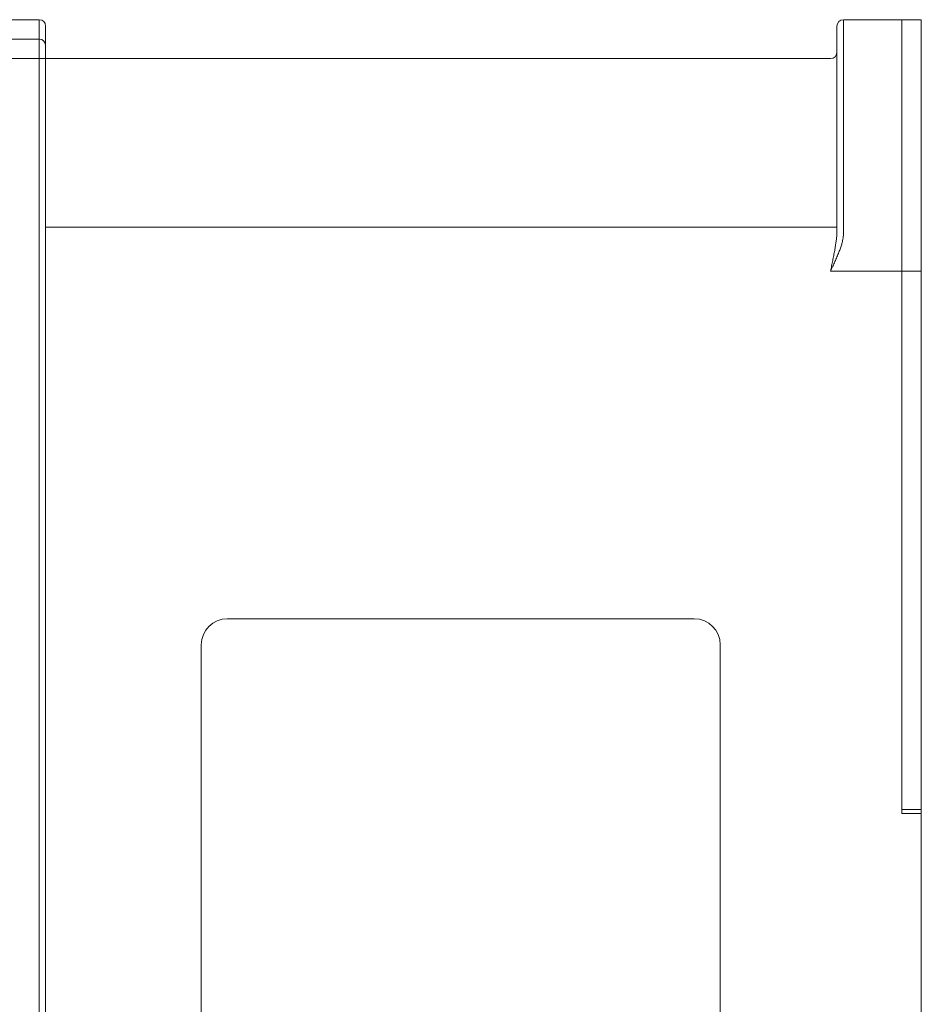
# Model space of a CAD drawing. Header units: millimetres. Extents: x -473 to 23648, y -382 to 1866.
# Tile 9 of 256: x -172 to -102, y 156 to 232. Entities that reach past the tile are written whole.
import ezdxf

# ---------------------------------------------------------------- set-up
doc = ezdxf.new("R2010")
doc.units = ezdxf.units.MM
doc.header["$LTSCALE"] = 80
for name, color, linetype in [('02___PRT_ALL_AXES', 7, 'CONTINUOUS'), ('09_ALL_ROUNDS', 7, 'CONTINUOUS'), ('20_ALL_FEATURES', 7, 'CONTINUOUS')]:
    doc.layers.add(name, color=color, linetype=linetype)

msp = doc.modelspace()

# ---------------------------------------------------------------- linework, layer by layer
at = {"layer": '02___PRT_ALL_AXES', "color": 0, "linetype": 'Continuous', "lineweight": 0}
for p, q in [((-119.797, 185.634), (-155.797, 185.634)), ((-157.797, 183.634), (-157.797, 112.634)), ((-117.797, 112.634), (-117.797, 183.634))]:
    msp.add_line(p, q, dxfattribs=at)
for centre, start, end in [((-155.797, 183.634), 90, 180), ((-119.797, 183.634), 0, 90)]:
    msp.add_arc(centre, 2, start, end, dxfattribs=at)
at = {"layer": '09_ALL_ROUNDS', "color": 0, "linetype": 'Continuous', "lineweight": 0}
for p, q in [((-170.297, 231.815), (-170.297, 45.815)), ((-108.297, 231.813), (-108.297, 215.361)), ((-103.797, 231.813), (-108.297, 231.813)), ((-103.797, 231.813), (-103.797, 212.428)), ((-169.797, 231.315), (-169.797, 46.315)), ((-108.797, 231.313), (-108.797, 215.618)), ((-170.297, 230.315), (-173.297, 230.315)), ((-109.297, 228.815), (-170.297, 228.815)), ((-108.797, 215.813), (-169.797, 215.813)), ((-103.797, 212.428), (-109.297, 212.428))]:
    msp.add_line(p, q, dxfattribs=at)
for centre, radius, start, end in [((-170.297, 231.315), 0.5, 0, 90), ((-108.297, 231.313), 0.5, 90, 180), ((-170.297, 229.815), 0.5, 360, 90), ((-109.297, 229.315), 0.5, 270, 0), ((-114.231, 215.616), 5.434, 356.2201, 0.02217), ((-111.046, 215.36), 2.748, 352.47922, 0.01261)]:
    msp.add_arc(centre, radius, start, end, dxfattribs=at)
for points, knots in [([(-108.809, 215.258), (-108.815, 215.173), (-108.83, 214.991), (-108.865, 214.702), (-108.913, 214.377), (-108.974, 214.017), (-109.022, 213.766), (-109.047, 213.635)], [0, 0, 0, 0, 0.255719, 0.54618, 0.874794, 1.240679, 1.641551, 1.641551, 1.641551, 1.641551]), ([(-108.797, 213.525), (-108.746, 213.644), (-108.652, 213.871), (-108.529, 214.198), (-108.434, 214.493), (-108.364, 214.757), (-108.332, 214.923), (-108.321, 215.001)], [0, 0, 0, 0, 0.387437, 0.737399, 1.047927, 1.318899, 1.554511, 1.554511, 1.554511, 1.554511]), ([(-109.047, 213.635), (-109.072, 213.505), (-109.126, 213.241), (-109.21, 212.839), (-109.268, 212.566), (-109.297, 212.428)], [0, 0, 0, 0, 0.395119, 0.808986, 1.232196, 1.232196, 1.232196, 1.232196]), ([(-108.797, 213.525), (-108.848, 213.407), (-108.954, 213.166), (-109.122, 212.801), (-109.238, 212.553), (-109.297, 212.428)], [0, 0, 0, 0, 0.384877, 0.790082, 1.205505, 1.205505, 1.205505, 1.205505])]:
    msp.add_open_spline(points, degree=3, knots=knots, dxfattribs=at)
at = {"layer": '20_ALL_FEATURES', "color": 0, "linetype": 'Continuous', "lineweight": 0}
for p, q in [((-173.297, 231.815), (-170.297, 231.815)), ((-103.797, 231.813), (-103.797, 170.634)), ((-103.797, 231.813), (-102.297, 231.813)), ((-102.297, 231.813), (-102.297, 170.634)), ((-170.297, 228.815), (-173.297, 228.815)), ((-169.797, 228.815), (-109.297, 228.815)), ((-102.297, 212.428), (-103.797, 212.428)), ((-102.297, 170.934), (-103.797, 170.934)), ((-103.797, 170.634), (-102.297, 170.634)), ((-102.297, 170.634), (-102.297, 85.634))]:
    msp.add_line(p, q, dxfattribs=at)

doc.saveas('drawing.dxf')
